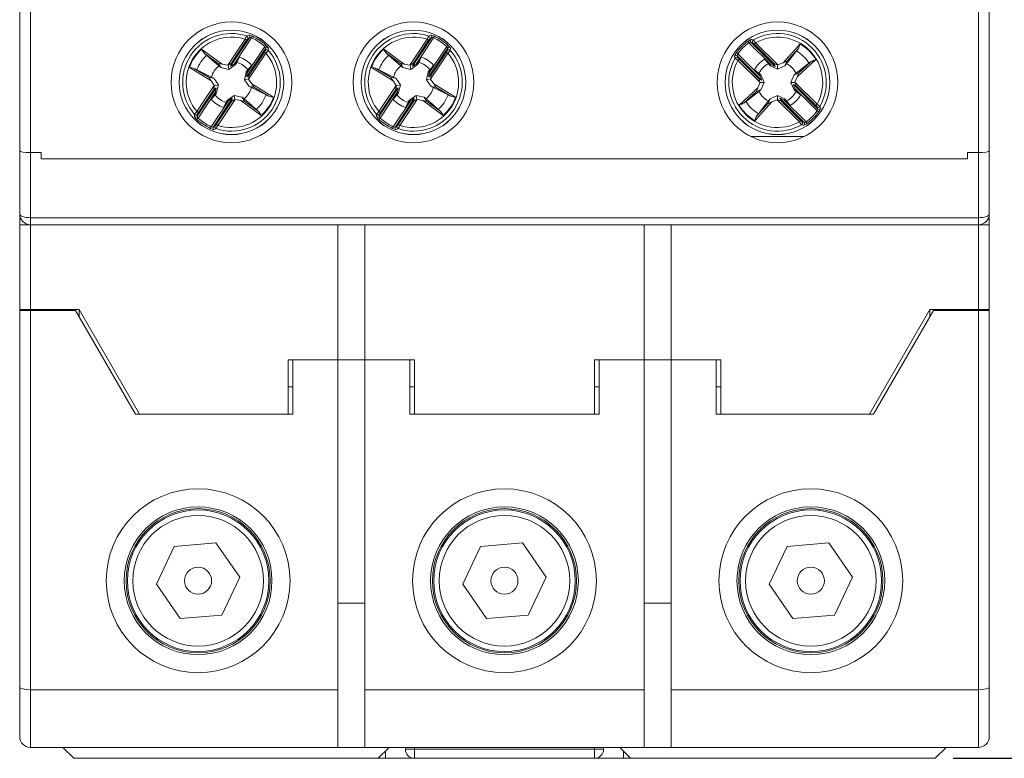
# Model space of a CAD drawing. Header units: millimetres. Extents: x 0 to 594, y 0 to 420.
# Tile 3 of 11: x 244 to 299, y 250 to 291. Entities that reach past the tile are written whole.
import ezdxf

# ---------------------------------------------------------------- set-up
doc = ezdxf.new("R2010")
doc.units = ezdxf.units.MM
doc.layers.add('FORMATO', color=7, linetype='Continuous')
doc.styles.add('SLDTEXTSTYLE1', font='TXT', dxfattribs={"width": 0.605})
doc.dimstyles.new('SLDDIMSTYLE0', dxfattribs={"dimtxt": 4.622974, "dimasz": 2.7, "dimexe": 0, "dimexo": 0.0625, "dimgap": 1.155743, "dimtad": 0, "dimrnd": 1e-09, "dimzin": 12, "dimdsep": 46, "dimtxsty": 'SLDTEXTSTYLE1', "dimsah": 1, "dimcen": 0.09, "dimadec": 0, "dimazin": 3, "dimtfac": 1, "dimtdec": 3, "dimtofl": 0, "dimtmove": 0, "dimatfit": 3, "dimfxl": 1, "dimfrac": 2, "dimtolj": 1, "dimtzin": 12, "dimarcsym": 0})

# ---------------------------------------------------------------- blocks, each defined once
blk = doc.blocks.new('_D')
at = {"layer": 'FORMATO'}
for p, q in [((295.963, 365.219), (320.713, 365.219)), ((319.963, 365.219), (319.963, 317.702)), ((313.189, 312.782), (313.189, 314.085)), ((313.189, 314.085), (320.386, 314.085)), ((320.386, 314.085), (320.386, 312.782)), ((313.189, 302.657), (313.189, 301.354)), ((320.386, 301.354), (320.386, 302.657)), ((313.189, 301.354), (320.386, 301.354)), ((319.963, 250.219), (319.963, 297.736)), ((295.963, 250.219), (320.713, 250.219))]:
    blk.add_line(p, q, dxfattribs=at)
for points in [[(319.963, 365.219), (319.613, 362.519), (320.313, 362.519)], [(319.963, 250.219), (320.313, 252.919), (319.613, 252.919)]]:
    blk.add_solid(points, dxfattribs=at)
at = {"layer": 'FORMATO', "char_height": 4.7625, "attachment_point": 1, "rotation": 90, "style": 'SLDTEXTSTYLE1'}
for s, insert in [('4,53', (314.247, 302.657)), ('115', (321.466, 303.38))]:
    blk.add_mtext(s, dxfattribs=dict(at, insert=insert))

msp = doc.modelspace()

# ---------------------------------------------------------------- linework, layer by layer
at = {"color": 7, "linetype": 'Continuous', "lineweight": 15}
for p, q in [((244.163, 283.928), (244.163, 292.319)), ((244.763, 292.319), (244.763, 283.819)), ((297.363, 283.819), (297.363, 292.319)), ((297.963, 292.319), (297.963, 283.928)), ((255.865, 288.612), (256.918, 290.193)), ((257.033, 290.186), (256.066, 288.734)), ((256.918, 290.193), (256.816, 290.139)), ((257.033, 290.186), (257.074, 290.276)), ((265.965, 288.612), (267.018, 290.193)), ((267.133, 290.186), (266.166, 288.734)), ((267.018, 290.193), (266.916, 290.139)), ((267.133, 290.186), (267.174, 290.276)), ((255.71, 288.667), (256.671, 290.11)), ((256.754, 290.054), (255.897, 288.768)), ((256.671, 290.11), (256.754, 290.054)), ((257.809, 289.6), (256.756, 288.019)), ((256.791, 288.252), (257.758, 289.703)), ((257.758, 289.703), (257.825, 289.776)), ((257.798, 289.485), (257.809, 289.6)), ((265.81, 288.667), (266.771, 290.11)), ((266.854, 290.054), (265.997, 288.768)), ((266.771, 290.11), (266.854, 290.054)), ((267.909, 289.6), (266.856, 288.019)), ((266.891, 288.252), (267.858, 289.703)), ((267.858, 289.703), (267.925, 289.776)), ((267.898, 289.485), (267.909, 289.6)), ((284.63, 289.918), (284.572, 289.998)), ((285.863, 288.685), (284.63, 289.918)), ((284.741, 289.948), (286.085, 288.604)), ((284.852, 289.914), (284.741, 289.948)), ((284.929, 289.844), (285, 289.914)), ((286.023, 288.75), (284.929, 289.844)), ((285, 289.914), (286.226, 288.688)), ((286.521, 288.809), (287.472, 289.848)), ((287.357, 289.575), (286.722, 288.881)), ((254.26, 289.559), (255.397, 288.728)), ((255.185, 288.759), (254.426, 289.314)), ((256.154, 288.793), (256.349, 289.115)), ((256.349, 289.115), (256.208, 288.826)), ((257.827, 289.34), (256.866, 287.897)), ((256.887, 288.108), (257.744, 289.395)), ((257.744, 289.395), (257.827, 289.34)), ((264.36, 289.559), (265.497, 288.728)), ((265.285, 288.759), (264.526, 289.314)), ((266.254, 288.793), (266.449, 289.115)), ((266.449, 289.115), (266.308, 288.826)), ((267.927, 289.34), (266.966, 287.897)), ((266.987, 288.108), (267.844, 289.395)), ((267.844, 289.395), (267.927, 289.34)), ((284.014, 289.302), (283.933, 289.36)), ((283.984, 289.191), (284.018, 289.08)), ((285.328, 287.847), (283.984, 289.191)), ((284.014, 289.302), (285.247, 288.069)), ((287.268, 289.465), (286.719, 288.746)), ((254.783, 287.807), (253.579, 288.536)), ((253.869, 288.477), (254.673, 287.99)), ((255.325, 288.542), (255.185, 288.759)), ((255.325, 288.542), (255.215, 288.627)), ((255.768, 288.44), (255.325, 288.542)), ((255.397, 288.728), (255.71, 288.667)), ((255.768, 288.44), (255.723, 288.664)), ((256.139, 288.705), (255.768, 288.44)), ((255.897, 288.768), (255.865, 288.612)), ((256.066, 288.734), (256.154, 288.793)), ((256.208, 288.826), (256.139, 288.705)), ((256.139, 288.705), (256.154, 288.793)), ((257.033, 288.66), (256.811, 288.356)), ((256.82, 288.417), (257.033, 288.66)), ((264.883, 287.807), (263.679, 288.536)), ((263.969, 288.477), (264.773, 287.99)), ((265.425, 288.542), (265.285, 288.759)), ((265.425, 288.542), (265.315, 288.627)), ((265.868, 288.44), (265.425, 288.542)), ((265.497, 288.728), (265.81, 288.667)), ((265.868, 288.44), (265.823, 288.664)), ((266.239, 288.705), (265.868, 288.44)), ((265.997, 288.768), (265.965, 288.612)), ((266.166, 288.734), (266.254, 288.793)), ((266.308, 288.826), (266.239, 288.705)), ((266.239, 288.705), (266.254, 288.793)), ((267.133, 288.66), (266.911, 288.356)), ((266.92, 288.417), (267.133, 288.66)), ((284.018, 288.932), (284.088, 289.003)), ((285.244, 287.706), (284.018, 288.932)), ((284.088, 289.003), (285.182, 287.909)), ((285.706, 288.746), (285.511, 289.002)), ((285.511, 289.002), (285.765, 288.725)), ((285.798, 288.641), (285.765, 288.725)), ((285.765, 288.725), (285.863, 288.685)), ((286.213, 288.454), (285.798, 288.641)), ((286.085, 288.604), (286.023, 288.75)), ((286.213, 288.454), (286.213, 288.683)), ((286.628, 288.641), (286.213, 288.454)), ((286.226, 288.688), (286.521, 288.809)), ((286.628, 288.641), (286.722, 288.881)), ((288.341, 288.978), (287.303, 288.027)), ((287.375, 288.228), (288.068, 288.864)), ((254.927, 287.945), (254.673, 287.99)), ((254.806, 288.014), (254.927, 287.945)), ((254.927, 287.945), (255.192, 287.575)), ((256.633, 287.864), (256.735, 288.307)), ((256.735, 288.307), (256.811, 288.356)), ((256.756, 288.019), (256.887, 288.108)), ((256.811, 288.356), (256.791, 288.252)), ((265.027, 287.945), (264.773, 287.99)), ((264.906, 288.014), (265.027, 287.945)), ((265.027, 287.945), (265.292, 287.575)), ((266.733, 287.864), (266.835, 288.307)), ((266.835, 288.307), (266.911, 288.356)), ((266.856, 288.019), (266.987, 288.108)), ((266.911, 288.356), (266.891, 288.252)), ((284.93, 288.421), (285.186, 288.226)), ((285.207, 288.167), (284.93, 288.421)), ((285.186, 288.226), (285.291, 288.134)), ((285.247, 288.069), (285.207, 288.167)), ((285.291, 288.134), (285.207, 288.167)), ((285.291, 288.134), (285.478, 287.719)), ((286.948, 287.719), (287.135, 288.134)), ((287.135, 288.134), (287.375, 288.228)), ((287.135, 288.134), (287.24, 288.226)), ((287.303, 288.027), (287.182, 287.732)), ((253.999, 286.099), (254.96, 287.542)), ((254.017, 285.838), (255.07, 287.42)), ((254.96, 287.542), (254.783, 287.807)), ((255.07, 287.42), (254.939, 287.33)), ((255.192, 287.575), (254.968, 287.53)), ((255.192, 287.575), (255.09, 287.131)), ((256.633, 287.864), (256.858, 287.908)), ((256.898, 287.493), (256.633, 287.864)), ((256.866, 287.897), (257.042, 287.632)), ((256.898, 287.493), (257.152, 287.448)), ((257.832, 287.028), (257.019, 287.424)), ((257.042, 287.632), (258.247, 286.903)), ((257.957, 286.962), (257.152, 287.448)), ((264.099, 286.099), (265.06, 287.542)), ((264.117, 285.838), (265.17, 287.42)), ((265.06, 287.542), (264.883, 287.807)), ((265.17, 287.42), (265.039, 287.33)), ((265.292, 287.575), (265.068, 287.53)), ((265.292, 287.575), (265.19, 287.131)), ((266.733, 287.864), (266.958, 287.908)), ((266.998, 287.493), (266.733, 287.864)), ((266.966, 287.897), (267.142, 287.632)), ((266.998, 287.493), (267.252, 287.448)), ((267.932, 287.028), (267.119, 287.424)), ((267.142, 287.632), (268.347, 286.903)), ((268.057, 286.962), (267.252, 287.448)), ((284.084, 286.46), (285.123, 287.411)), ((285.123, 287.411), (285.244, 287.706)), ((285.182, 287.909), (285.328, 287.847)), ((285.478, 287.719), (285.249, 287.719)), ((285.478, 287.719), (285.291, 287.304)), ((286.948, 287.719), (287.177, 287.719)), ((287.135, 287.304), (286.948, 287.719)), ((287.244, 287.529), (287.098, 287.591)), ((287.098, 287.591), (288.441, 286.248)), ((287.182, 287.732), (288.408, 286.506)), ((288.337, 286.436), (287.244, 287.529)), ((255.035, 287.187), (254.068, 285.735)), ((254.939, 287.33), (254.082, 286.043)), ((254.793, 286.779), (255.015, 287.082)), ((255.005, 287.021), (254.793, 286.779)), ((255.09, 287.131), (255.005, 287.021)), ((255.015, 287.082), (255.035, 287.187)), ((255.09, 287.131), (255.015, 287.082)), ((255.687, 286.734), (256.057, 286.998)), ((256.057, 286.998), (256.501, 286.897)), ((256.057, 286.998), (256.102, 286.774)), ((256.501, 286.897), (256.64, 286.68)), ((256.501, 286.897), (256.611, 286.812)), ((265.135, 287.187), (264.168, 285.735)), ((265.039, 287.33), (264.182, 286.043)), ((264.893, 286.779), (265.115, 287.082)), ((265.105, 287.021), (264.893, 286.779)), ((265.19, 287.131), (265.105, 287.021)), ((265.115, 287.082), (265.135, 287.187)), ((265.19, 287.131), (265.115, 287.082)), ((265.787, 286.734), (266.157, 286.998)), ((266.157, 286.998), (266.601, 286.897)), ((266.157, 286.998), (266.202, 286.774)), ((266.601, 286.897), (266.74, 286.68)), ((266.601, 286.897), (266.711, 286.812)), ((285.051, 287.21), (284.357, 286.575)), ((285.291, 287.304), (285.051, 287.21)), ((285.291, 287.304), (285.186, 287.213)), ((285.798, 286.797), (286.213, 286.984)), ((286.213, 286.984), (286.213, 286.755)), ((286.213, 286.984), (286.628, 286.797)), ((287.135, 287.304), (287.219, 287.271)), ((287.24, 287.213), (287.135, 287.304)), ((287.178, 287.37), (287.219, 287.271)), ((288.411, 286.136), (287.178, 287.37)), ((287.219, 287.271), (287.496, 287.017)), ((287.496, 287.017), (287.24, 287.213)), ((254.793, 285.253), (255.76, 286.704)), ((255.961, 286.826), (254.908, 285.245)), ((255.072, 285.384), (255.929, 286.671)), ((256.116, 286.771), (255.155, 285.329)), ((255.671, 286.645), (255.477, 286.323)), ((255.477, 286.323), (255.618, 286.613)), ((255.618, 286.613), (255.687, 286.734)), ((255.687, 286.734), (255.671, 286.645)), ((255.76, 286.704), (255.671, 286.645)), ((255.929, 286.671), (255.961, 286.826)), ((256.429, 286.711), (256.116, 286.771)), ((257.565, 285.88), (256.429, 286.711)), ((256.64, 286.68), (257.399, 286.125)), ((264.893, 285.253), (265.86, 286.704)), ((266.061, 286.826), (265.008, 285.245)), ((265.172, 285.384), (266.029, 286.671)), ((266.216, 286.771), (265.255, 285.329)), ((265.771, 286.645), (265.577, 286.323)), ((265.577, 286.323), (265.718, 286.613)), ((265.718, 286.613), (265.787, 286.734)), ((265.787, 286.734), (265.771, 286.645)), ((265.86, 286.704), (265.771, 286.645)), ((266.029, 286.671), (266.061, 286.826)), ((266.529, 286.711), (266.216, 286.771)), ((267.665, 285.88), (266.529, 286.711)), ((266.74, 286.68), (267.499, 286.125)), ((285.905, 286.629), (284.954, 285.591)), ((285.068, 285.864), (285.704, 286.557)), ((285.798, 286.797), (285.704, 286.557)), ((285.706, 286.692), (285.798, 286.797)), ((286.2, 286.75), (285.905, 286.629)), ((287.426, 285.524), (286.2, 286.75)), ((286.341, 286.834), (286.403, 286.688)), ((287.684, 285.491), (286.341, 286.834)), ((286.403, 286.688), (287.496, 285.595)), ((286.661, 286.713), (286.562, 286.754)), ((286.562, 286.754), (287.795, 285.521)), ((286.628, 286.797), (286.661, 286.713)), ((286.628, 286.797), (286.719, 286.692)), ((286.915, 286.436), (286.661, 286.713)), ((286.719, 286.692), (286.915, 286.436)), ((288.408, 286.506), (288.337, 286.436)), ((288.441, 286.248), (288.408, 286.358)), ((254.082, 286.043), (253.999, 286.099)), ((254.028, 285.953), (254.017, 285.838)), ((264.182, 286.043), (264.099, 286.099)), ((264.128, 285.953), (264.117, 285.838)), ((288.492, 286.078), (288.411, 286.136)), ((254, 285.662), (254.068, 285.735)), ((254.752, 285.162), (254.793, 285.253)), ((254.908, 285.245), (255.009, 285.299)), ((255.155, 285.329), (255.072, 285.384)), ((264.1, 285.662), (264.168, 285.735)), ((264.852, 285.162), (264.893, 285.253)), ((265.008, 285.245), (265.109, 285.299)), ((265.255, 285.329), (265.172, 285.384)), ((287.496, 285.595), (287.426, 285.524)), ((287.574, 285.524), (287.684, 285.491)), ((287.854, 285.44), (287.795, 285.521)), ((284.722, 284.719), (287.704, 284.719)), ((244.163, 280.419), (244.163, 283.928)), ((244.763, 283.819), (245.363, 283.819)), ((244.763, 283.819), (244.763, 280.208)), ((245.363, 283.469), (245.363, 283.819)), ((296.763, 283.819), (297.363, 283.819)), ((296.763, 283.819), (296.763, 283.469)), ((297.363, 280.208), (297.363, 283.819)), ((297.963, 283.928), (297.963, 280.419)), ((296.763, 283.469), (245.363, 283.469)), ((244.163, 280.419), (244.163, 279.819)), ((297.963, 279.819), (297.963, 280.419)), ((244.163, 279.819), (244.763, 279.819)), ((244.163, 275.119), (244.163, 279.819)), ((244.763, 280.208), (297.363, 280.208)), ((244.763, 280.208), (244.763, 279.819)), ((297.363, 279.819), (244.763, 279.819)), ((244.763, 279.819), (244.763, 275.119)), ((261.813, 279.819), (261.813, 272.319)), ((263.313, 272.319), (263.313, 279.819)), ((278.813, 279.819), (278.813, 272.319)), ((280.313, 272.319), (280.313, 279.819)), ((297.363, 279.819), (297.363, 280.208)), ((297.363, 275.119), (297.363, 279.819)), ((297.363, 279.819), (297.963, 279.819)), ((297.963, 279.819), (297.963, 275.119)), ((244.763, 275.119), (244.163, 275.119)), ((244.163, 275.119), (244.163, 275.069)), ((244.163, 254.18), (244.163, 275.069)), ((244.163, 275.069), (244.763, 275.069)), ((247.463, 275.119), (244.763, 275.119)), ((244.763, 275.069), (244.763, 254.019)), ((247.263, 275.069), (244.763, 275.069)), ((250.583, 269.319), (247.263, 275.069)), ((250.811, 269.319), (247.463, 275.119)), ((247.463, 274.723), (247.463, 275.119)), ((294.663, 275.119), (291.314, 269.319)), ((294.863, 275.069), (291.543, 269.319)), ((297.363, 275.119), (294.663, 275.119)), ((294.663, 275.119), (294.663, 274.723)), ((297.363, 275.069), (294.863, 275.069)), ((297.963, 275.119), (297.363, 275.119)), ((297.363, 254.019), (297.363, 275.069)), ((297.363, 275.069), (297.963, 275.069)), ((297.963, 275.069), (297.963, 275.119)), ((297.963, 275.069), (297.963, 254.18)), ((261.813, 272.319), (259.063, 272.319)), ((259.063, 272.319), (259.063, 269.319)), ((261.813, 272.319), (259.313, 272.319)), ((259.313, 272.319), (259.313, 269.319)), ((261.813, 272.319), (261.813, 254.019)), ((263.313, 272.319), (261.813, 272.319)), ((265.813, 272.319), (263.313, 272.319)), ((263.313, 272.319), (263.313, 254.019)), ((266.063, 272.319), (263.313, 272.319)), ((265.813, 269.319), (265.813, 272.319)), ((266.063, 269.319), (266.063, 272.319)), ((276.063, 272.319), (276.063, 269.319)), ((278.813, 272.319), (276.063, 272.319)), ((276.313, 272.319), (276.313, 269.319)), ((278.813, 272.319), (276.313, 272.319)), ((278.813, 272.319), (278.813, 254.019)), ((280.313, 272.319), (278.813, 272.319)), ((280.313, 272.319), (280.313, 254.019)), ((282.813, 272.319), (280.313, 272.319)), ((283.063, 272.319), (280.313, 272.319)), ((282.813, 269.319), (282.813, 272.319)), ((283.063, 269.319), (283.063, 272.319)), ((259.313, 270.819), (259.063, 270.819)), ((266.063, 270.819), (265.813, 270.819)), ((276.313, 270.819), (276.063, 270.819)), ((283.063, 270.819), (282.813, 270.819)), ((259.313, 269.319), (250.583, 269.319)), ((259.063, 269.319), (250.811, 269.319)), ((276.313, 269.319), (265.813, 269.319)), ((276.063, 269.319), (266.063, 269.319)), ((291.543, 269.319), (282.813, 269.319)), ((291.314, 269.319), (283.063, 269.319)), ((252.741, 261.977), (251.75, 259.878)), ((255.054, 262.168), (252.741, 261.977)), ((256.376, 260.26), (255.054, 262.168)), ((269.741, 261.977), (268.75, 259.878)), ((272.054, 262.168), (269.741, 261.977)), ((273.376, 260.26), (272.054, 262.168)), ((286.741, 261.977), (285.75, 259.878)), ((289.054, 262.168), (286.741, 261.977)), ((290.376, 260.26), (289.054, 262.168)), ((255.385, 258.161), (256.376, 260.26)), ((272.385, 258.161), (273.376, 260.26)), ((289.385, 258.161), (290.376, 260.26)), ((251.75, 259.878), (253.072, 257.971)), ((268.75, 259.878), (270.072, 257.971)), ((285.75, 259.878), (287.072, 257.971)), ((261.813, 258.819), (263.313, 258.819)), ((278.813, 258.819), (280.313, 258.819)), ((253.072, 257.971), (255.385, 258.161)), ((270.072, 257.971), (272.385, 258.161)), ((287.072, 257.971), (289.385, 258.161)), ((244.163, 251.419), (244.163, 254.18)), ((297.963, 254.18), (297.963, 251.419)), ((244.763, 254.019), (261.813, 254.019)), ((244.763, 254.019), (244.763, 250.819)), ((261.813, 254.019), (261.813, 250.819)), ((263.313, 254.019), (278.813, 254.019)), ((263.313, 250.819), (263.313, 254.019)), ((278.813, 254.019), (278.813, 250.819)), ((280.313, 254.019), (297.363, 254.019)), ((280.313, 250.819), (280.313, 254.019)), ((297.363, 250.819), (297.363, 254.019)), ((261.813, 250.819), (244.763, 250.819)), ((246.563, 250.819), (247.163, 250.219)), ((261.813, 250.819), (263.313, 250.819)), ((278.813, 250.819), (263.313, 250.819)), ((264.063, 250.219), (264.663, 250.819)), ((265.563, 250.719), (265.563, 250.819)), ((276.563, 250.819), (276.563, 250.719)), ((277.463, 250.819), (278.063, 250.219)), ((278.813, 250.819), (280.313, 250.819)), ((297.363, 250.819), (280.313, 250.819)), ((294.963, 250.219), (295.563, 250.819)), ((265.563, 250.719), (266.063, 250.719)), ((266.063, 250.219), (266.063, 250.719)), ((266.063, 250.719), (276.063, 250.719)), ((276.063, 250.219), (276.063, 250.719)), ((276.063, 250.719), (276.563, 250.719)), ((247.163, 250.219), (264.063, 250.219)), ((264.463, 250.219), (264.063, 250.219)), ((264.463, 250.219), (266.063, 250.219)), ((276.063, 250.219), (266.063, 250.219)), ((276.063, 250.219), (277.663, 250.219)), ((278.063, 250.219), (277.663, 250.219)), ((278.063, 250.219), (294.963, 250.219))]:
    msp.add_line(p, q, dxfattribs=at)
at = {"color": 1, "linetype": 'Continuous', "lineweight": 15}
for p, q in [((266.063, 250.819), (266.063, 250.719)), ((276.063, 250.719), (276.063, 250.819)), ((264.463, 250.619), (264.463, 250.219)), ((277.663, 250.619), (277.663, 250.219))]:
    msp.add_line(p, q, dxfattribs=at)
at = {"color": 7, "linetype": 'Continuous', "lineweight": 15, "flags": 128}
for points in [[(256.765, 290.289), (256.786, 290.3), (256.869, 290.342)], [(266.865, 290.289), (266.886, 290.3), (266.969, 290.342)], [(257.965, 289.612), (257.963, 289.588), (257.956, 289.495)], [(268.065, 289.612), (268.063, 289.588), (268.056, 289.495)], [(284.76, 290.103), (284.783, 290.097), (284.873, 290.071)], [(287.268, 289.465), (287.335, 289.548), (287.357, 289.575)], [(254.426, 289.314), (254.444, 289.3), (254.535, 289.224)], [(255.215, 288.627), (254.819, 288.975), (254.535, 289.224)], [(264.526, 289.314), (264.544, 289.3), (264.635, 289.224)], [(265.315, 288.627), (264.919, 288.975), (264.635, 289.224)], [(283.861, 289.059), (283.854, 289.082), (283.829, 289.172)], [(253.994, 288.411), (253.899, 288.46), (253.869, 288.477)], [(264.094, 288.411), (263.999, 288.46), (263.969, 288.477)], [(285.798, 288.641), (285.746, 288.701), (285.706, 288.746)], [(286.719, 288.746), (286.68, 288.701), (286.628, 288.641)], [(287.24, 288.226), (287.659, 288.545), (287.959, 288.774)], [(288.068, 288.864), (288.051, 288.849), (287.959, 288.774)], [(253.994, 288.411), (254.333, 288.245), (254.806, 288.014)], [(256.735, 288.307), (256.784, 288.37), (256.82, 288.417)], [(264.094, 288.411), (264.433, 288.245), (264.906, 288.014)], [(266.835, 288.307), (266.884, 288.37), (266.92, 288.417)], [(257.019, 287.424), (256.967, 287.454), (256.898, 287.493)], [(267.119, 287.424), (267.067, 287.454), (266.998, 287.493)], [(257.832, 287.028), (257.927, 286.978), (257.957, 286.962)], [(267.932, 287.028), (268.027, 286.978), (268.057, 286.962)], [(285.186, 287.213), (284.767, 286.893), (284.467, 286.664)], [(256.611, 286.812), (257.007, 286.464), (257.29, 286.215)], [(266.711, 286.812), (267.107, 286.464), (267.39, 286.215)], [(284.357, 286.575), (284.374, 286.589), (284.467, 286.664)], [(285.158, 285.973), (285.386, 286.273), (285.706, 286.692)], [(288.565, 286.379), (288.572, 286.356), (288.597, 286.266)], [(253.86, 285.826), (253.862, 285.85), (253.87, 285.943)], [(257.399, 286.125), (257.382, 286.139), (257.29, 286.215)], [(263.96, 285.826), (263.962, 285.85), (263.97, 285.943)], [(267.499, 286.125), (267.482, 286.139), (267.39, 286.215)], [(285.158, 285.973), (285.09, 285.89), (285.068, 285.864)], [(287.666, 285.335), (287.643, 285.341), (287.553, 285.367)], [(255.061, 285.15), (255.04, 285.138), (254.957, 285.096)], [(265.161, 285.15), (265.14, 285.138), (265.057, 285.096)], [(244.763, 280.208), (244.646, 280.213), (244.533, 280.225), (244.429, 280.244), (244.339, 280.27), (244.264, 280.302), (244.208, 280.339), (244.174, 280.378), (244.163, 280.419)], [(297.963, 280.419), (297.951, 280.378), (297.917, 280.339), (297.862, 280.302), (297.787, 280.27), (297.696, 280.244), (297.592, 280.225), (297.48, 280.213), (297.363, 280.208)]]:
    msp.add_lwpolyline(points, dxfattribs=at)
at = {"color": 7, "linetype": 'Continuous', "lineweight": 15}
for centre, radius in [((255.913, 287.719), 3.35), ((266.013, 287.719), 3.35), ((286.213, 287.719), 3.35), ((255.913, 287.719), 2.9), ((255.913, 287.719), 2.899), ((266.013, 287.719), 2.9), ((266.013, 287.719), 2.899), ((286.213, 287.719), 2.9), ((286.213, 287.719), 2.899), ((254.063, 260.069), 5.1), ((271.063, 260.069), 5.1), ((288.063, 260.069), 5.1), ((254.063, 260.069), 4.1), ((254.063, 260.069), 4), ((254.063, 260.069), 3.927), ((271.063, 260.069), 4.1), ((271.063, 260.069), 4), ((271.063, 260.069), 3.927), ((288.063, 260.069), 4.1), ((288.063, 260.069), 4), ((288.063, 260.069), 3.927), ((254.063, 260.069), 3.621), ((271.063, 260.069), 3.621), ((288.063, 260.069), 3.621), ((254.063, 260.069), 0.75), ((271.063, 260.069), 0.75), ((288.063, 260.069), 0.75)]:
    msp.add_circle(centre, radius, dxfattribs=at)
for centre, radius, start, end in [((255.913, 287.719), 2.707, 71.661, 220.9978), ((255.913, 287.719), 2.508, 72.4075, 220.2513), ((258.005, 289.525), 1.456, 148.3795, 156.3373), ((257.238, 289.762), 0.566, 138.2138, 148.8662), ((256.732, 290.194), 0.1, 326.8505, 71.2381), ((256.834, 290.248), 0.1, 326.8326, 69.572), ((256.8, 289.777), 0.57, 61.2762, 83.0696), ((256.964, 290.025), 0.174, 66.8981, 105.4447), ((255.913, 287.719), 2.709, 47.0792, 65.5796), ((255.913, 287.719), 2.809, 47.0792, 65.5796), ((266.013, 287.719), 2.707, 71.661, 220.9978), ((266.013, 287.719), 2.508, 72.4075, 220.2513), ((268.105, 289.525), 1.456, 148.3795, 156.3373), ((267.338, 289.762), 0.566, 138.2138, 148.8662), ((266.832, 290.194), 0.1, 326.8505, 71.2381), ((266.934, 290.248), 0.1, 326.8326, 69.572), ((266.9, 289.777), 0.57, 61.2762, 83.0696), ((267.064, 290.025), 0.174, 66.8981, 105.4447), ((266.013, 287.719), 2.709, 47.0792, 65.5796), ((266.013, 287.719), 2.809, 47.0792, 65.5796), ((286.213, 287.719), 2.707, 330.3316, 119.6684), ((286.213, 287.719), 2.508, 331.0781, 118.9219), ((257.596, 289.558), 0.217, 11.0887, 41.8861), ((257.892, 289.543), 0.1, 43.0868, 145.8262), ((257.441, 289.307), 0.606, 30.2556, 50.7161), ((267.696, 289.558), 0.217, 11.0887, 41.8861), ((267.992, 289.543), 0.1, 43.0868, 145.8262), ((267.541, 289.307), 0.606, 30.2556, 50.7161), ((286.213, 287.719), 2.809, 125.7498, 144.2502), ((286.213, 287.719), 2.709, 125.7498, 144.2502), ((284.957, 289.53), 0.606, 108.9262, 129.3868), ((284.74, 289.731), 0.217, 89.7593, 120.5567), ((284.813, 290.018), 0.1, 121.7574, 224.4968), ((284.923, 289.985), 0.1, 120.0913, 224.4788), ((284.468, 289.413), 0.631, 43.0173, 52.5616), ((283.293, 288.663), 2.117, 36.2344, 41.7076), ((286.428, 290.125), 1.08, 329.3376, 345.0939), ((286.213, 287.719), 2.473, 30.6058, 59.3942), ((255.913, 287.719), 2.473, 131.9352, 160.7236), ((255.913, 287.719), 2.04, 132.4729, 160.1859), ((255.229, 290.036), 1.08, 206.2355, 221.9918), ((255.913, 287.719), 2.707, 251.661, 40.9978), ((255.913, 287.719), 2.508, 252.4075, 40.2513), ((255.913, 287.719), 1.463, 40.013, 72.6458), ((257.231, 289.763), 0.631, 324.3467, 333.891), ((257.881, 289.429), 0.1, 41.4207, 145.8082), ((256.265, 290.768), 2.117, 317.5638, 323.037), ((266.013, 287.719), 2.473, 131.9352, 160.7236), ((266.013, 287.719), 2.04, 132.4729, 160.1859), ((265.329, 290.036), 1.08, 206.2355, 221.9918), ((266.013, 287.719), 2.707, 251.661, 40.9978), ((266.013, 287.719), 2.508, 252.4075, 40.2513), ((266.013, 287.719), 1.463, 40.013, 72.6458), ((267.331, 289.763), 0.631, 324.3467, 333.891), ((267.981, 289.429), 0.1, 41.4207, 145.8082), ((266.365, 290.768), 2.117, 317.5638, 323.037), ((286.213, 287.719), 2.707, 150.3316, 299.6684), ((284.369, 288.993), 0.57, 139.9468, 161.7402), ((283.914, 289.119), 0.1, 45.5032, 148.2426), ((283.947, 289.009), 0.1, 45.5212, 149.9087), ((284.853, 290.125), 1.456, 227.0501, 235.0079), ((284.158, 289.203), 0.174, 145.5687, 184.1153), ((284.47, 289.42), 0.566, 216.8844, 227.5368), ((286.213, 287.719), 2.04, 31.1435, 58.8565), ((253.511, 287.458), 1.08, 70.667, 86.4233), ((255.913, 287.719), 1.145, 127.5771, 165.0817), ((255.913, 287.719), 1.145, 37.5771, 75.0817), ((263.611, 287.458), 1.08, 70.667, 86.4233), ((266.013, 287.719), 1.145, 127.5771, 165.0817), ((266.013, 287.719), 1.145, 37.5771, 75.0817), ((286.213, 287.719), 2.508, 151.0781, 298.9219), ((286.213, 287.719), 1.463, 118.6836, 151.3164), ((286.213, 287.719), 1.145, 116.2477, 153.7523), ((286.213, 287.719), 1.145, 26.2477, 63.7523), ((288.619, 287.935), 1.08, 104.9061, 120.6624), ((255.913, 287.719), 1.145, 307.5771, 345.0817), ((266.013, 287.719), 1.145, 307.5771, 345.0817), ((255.913, 287.719), 1.145, 217.5771, 255.0817), ((255.913, 287.719), 2.04, 312.4729, 340.1859), ((255.913, 287.719), 2.473, 311.9352, 340.7236), ((258.314, 287.981), 1.08, 250.667, 266.4233), ((266.013, 287.719), 1.145, 217.5771, 255.0817), ((266.013, 287.719), 2.04, 312.4729, 340.1859), ((266.013, 287.719), 2.473, 311.9352, 340.7236), ((268.414, 287.981), 1.08, 250.667, 266.4233), ((286.213, 287.719), 1.145, 206.2477, 243.7523), ((286.213, 287.719), 1.145, 296.2477, 333.7523), ((286.213, 287.719), 1.463, 298.6836, 331.3164), ((255.913, 287.719), 1.463, 220.013, 252.6458), ((266.013, 287.719), 1.463, 220.013, 252.6458), ((283.807, 287.504), 1.08, 284.9061, 300.6624), ((286.213, 287.719), 2.473, 210.6058, 239.3942), ((286.213, 287.719), 2.04, 211.1435, 238.8565), ((287.955, 286.018), 0.566, 36.8844, 47.5368), ((287.573, 285.313), 1.456, 47.0501, 55.0079), ((288.478, 286.429), 0.1, 225.5212, 329.9087), ((253.934, 285.895), 0.1, 223.0868, 325.8262), ((254.384, 286.132), 0.606, 210.2556, 230.7161), ((255.561, 284.67), 2.117, 137.5638, 143.037), ((253.945, 286.01), 0.1, 221.4207, 325.8082), ((254.229, 285.88), 0.217, 191.0887, 221.8861), ((254.595, 285.675), 0.631, 144.3467, 153.891), ((256.597, 285.402), 1.08, 26.2355, 41.9918), ((264.034, 285.895), 0.1, 223.0868, 325.8262), ((264.484, 286.132), 0.606, 210.2556, 230.7161), ((265.661, 284.67), 2.117, 137.5638, 143.037), ((264.045, 286.01), 0.1, 221.4207, 325.8082), ((264.329, 285.88), 0.217, 191.0887, 221.8861), ((264.695, 285.675), 0.631, 144.3467, 153.891), ((266.697, 285.402), 1.08, 26.2355, 41.9918), ((285.997, 285.313), 1.08, 149.3376, 165.0939), ((286.213, 287.719), 2.709, 305.7498, 324.2502), ((286.213, 287.719), 2.809, 305.7498, 324.2502), ((288.267, 286.235), 0.174, 325.5687, 4.1153), ((288.512, 286.319), 0.1, 225.5032, 328.2426), ((288.056, 286.445), 0.57, 319.9468, 341.7402), ((255.913, 287.719), 2.809, 227.0792, 245.5796), ((255.913, 287.719), 2.709, 227.0792, 245.5796), ((254.861, 285.413), 0.174, 246.8981, 285.4447), ((254.992, 285.19), 0.1, 146.8326, 249.572), ((255.093, 285.245), 0.1, 146.8505, 251.2381), ((254.587, 285.676), 0.566, 318.2138, 328.8662), ((253.821, 285.913), 1.456, 328.3795, 336.3373), ((266.013, 287.719), 2.809, 227.0792, 245.5796), ((266.013, 287.719), 2.709, 227.0792, 245.5796), ((264.961, 285.413), 0.174, 246.8981, 285.4447), ((265.092, 285.19), 0.1, 146.8326, 249.572), ((265.193, 285.245), 0.1, 146.8505, 251.2381), ((264.687, 285.676), 0.566, 318.2138, 328.8662), ((263.921, 285.913), 1.456, 328.3795, 336.3373), ((289.133, 286.775), 2.117, 216.2344, 221.7076), ((287.958, 286.025), 0.631, 223.0173, 232.5616), ((287.502, 285.454), 0.1, 300.0913, 44.4788), ((287.613, 285.42), 0.1, 301.7574, 44.4968), ((287.469, 285.908), 0.606, 288.9262, 309.3868), ((287.685, 285.707), 0.217, 269.7593, 300.5567), ((255.025, 285.661), 0.57, 241.2762, 263.0696), ((265.125, 285.661), 0.57, 241.2762, 263.0696), ((244.763, 280.419), 0.6, 180, 270), ((297.363, 280.419), 0.6, 270, 0), ((244.763, 251.419), 0.6, 180, 270), ((297.363, 251.419), 0.6, 270, 0), ((266.063, 250.719), 0.5, 180, 270), ((276.063, 250.719), 0.5, 270, 0)]:
    msp.add_arc(centre, radius, start, end, dxfattribs=at)
for centre, major_axis, ratio, start_param, end_param in [((255.417, 288.713), (0.232, -0.046), 0.04428, 1.665832, 3.184268), ((255.703, 288.657), (0.107, -0.02), 0.096832, 1.398366, 1.529945), ((255.68, 288.623), (0.216, 0.145), 0.040112, 6.242281, 7.625556), ((256.081, 288.757), (0.216, 0.145), 0.040112, 3.100688, 4.615543), ((265.517, 288.713), (0.232, -0.046), 0.04428, 1.665832, 3.184268), ((265.803, 288.657), (0.107, -0.02), 0.096832, 1.398366, 1.529945), ((265.78, 288.623), (0.216, 0.145), 0.040112, 6.242281, 7.625556), ((266.181, 288.757), (0.216, 0.145), 0.040112, 3.100688, 4.615543), ((285.844, 288.704), (0.241, -0.1), 0.040112, 4.809235, 6.32409), ((286.263, 288.651), (0.241, -0.1), 0.040112, 1.799222, 3.182497), ((286.234, 288.68), (0.1, 0.041), 0.096832, 1.611647, 1.743226), ((286.504, 288.791), (0.218, 0.091), 0.04428, 6.24051, 7.758946), ((254.804, 287.794), (-0.132, 0.196), 0.04428, 6.24051, 7.758946), ((256.806, 288.274), (0.051, 0.256), 0.040112, 1.667642, 3.182497), ((256.836, 287.853), (0.051, 0.256), 0.040112, 4.940814, 6.32409), ((264.904, 287.794), (-0.132, 0.196), 0.04428, 6.24051, 7.758946), ((266.906, 288.274), (0.051, 0.256), 0.040112, 1.667642, 3.182497), ((266.936, 287.853), (0.051, 0.256), 0.040112, 4.940814, 6.32409), ((285.228, 288.088), (-0.1, 0.241), 0.040112, 3.100688, 4.615543), ((287.285, 288.01), (0.091, 0.218), 0.04428, 4.807424, 6.325861), ((254.989, 287.586), (0.051, 0.256), 0.040112, 1.799222, 3.182497), ((254.966, 287.551), (-0.0598, 0.0905), 0.096832, 1.611647, 1.743226), ((255.02, 287.164), (0.051, 0.256), 0.040112, 4.809235, 6.32409), ((256.859, 287.887), (-0.0598, 0.0905), 0.096832, 4.75324, 4.884819), ((257.021, 287.644), (-0.132, 0.196), 0.04428, 3.098917, 4.617354), ((265.089, 287.586), (0.051, 0.256), 0.040112, 1.799222, 3.182497), ((265.066, 287.551), (-0.0598, 0.0905), 0.096832, 1.611647, 1.743226), ((265.12, 287.164), (0.051, 0.256), 0.040112, 4.809235, 6.32409), ((266.959, 287.887), (-0.0598, 0.0905), 0.096832, 4.75324, 4.884819), ((267.121, 287.644), (-0.132, 0.196), 0.04428, 3.098917, 4.617354), ((285.141, 287.428), (0.091, 0.218), 0.04428, 1.665832, 3.184268), ((285.281, 287.669), (-0.1, 0.241), 0.040112, 6.242281, 7.625556), ((285.252, 287.698), (0.041, 0.1), 0.096832, 1.398366, 1.529945), ((287.198, 287.35), (-0.1, 0.241), 0.040112, 6.242281, 7.757136), ((287.174, 287.74), (0.041, 0.1), 0.096832, 4.539959, 4.671538), ((287.144, 287.77), (-0.1, 0.241), 0.040112, 3.100688, 4.483964), ((286.582, 286.734), (0.241, -0.1), 0.040112, 1.667642, 3.182497), ((255.745, 286.681), (0.216, 0.145), 0.040112, 6.242281, 7.757136), ((256.145, 286.816), (0.216, 0.145), 0.040112, 3.100688, 4.483964), ((256.122, 286.781), (0.107, -0.02), 0.096832, 4.539959, 4.671538), ((256.409, 286.725), (0.232, -0.046), 0.04428, 4.807424, 6.325861), ((265.845, 286.681), (0.216, 0.145), 0.040112, 6.242281, 7.757136), ((266.245, 286.816), (0.216, 0.145), 0.040112, 3.100688, 4.483964), ((266.222, 286.781), (0.107, -0.02), 0.096832, 4.539959, 4.671538), ((266.509, 286.725), (0.232, -0.046), 0.04428, 4.807424, 6.325861), ((285.922, 286.647), (0.218, 0.091), 0.04428, 3.098917, 4.617354), ((286.192, 286.758), (0.1, 0.041), 0.096832, 4.75324, 4.884819), ((286.162, 286.788), (0.241, -0.1), 0.040112, 4.940814, 6.32409), ((244.763, 283.928), (0.6, 0), 0.181335, 3.141593, 4.712389), ((297.363, 283.928), (0.6, 0), 0.181335, 4.712389, 6.283185), ((244.763, 254.18), (0.6, 0), 0.267949, 3.141593, 4.712389), ((297.363, 254.18), (0.6, 0), 0.267949, 4.712389, 6.283185)]:
    msp.add_ellipse(centre, major_axis=major_axis, ratio=ratio, start_param=start_param, end_param=end_param, dxfattribs=at)

# ---------------------------------------------------------------- dimensions: what is measured, and where the dimension line sits
at = {"layer": 'FORMATO'}
dim = msp.add_linear_dim(base=(319.963, 250.219), p1=(294.963, 365.219), p2=(294.963, 250.219), angle=90, dimstyle='SLDDIMSTYLE0', dxfattribs=at)
dim.commit()
dim.dimension.update_dxf_attribs({"geometry": '_D', "text_midpoint": (319.963, 307.719), "dimtype": 160})

doc.saveas('drawing.dxf')
